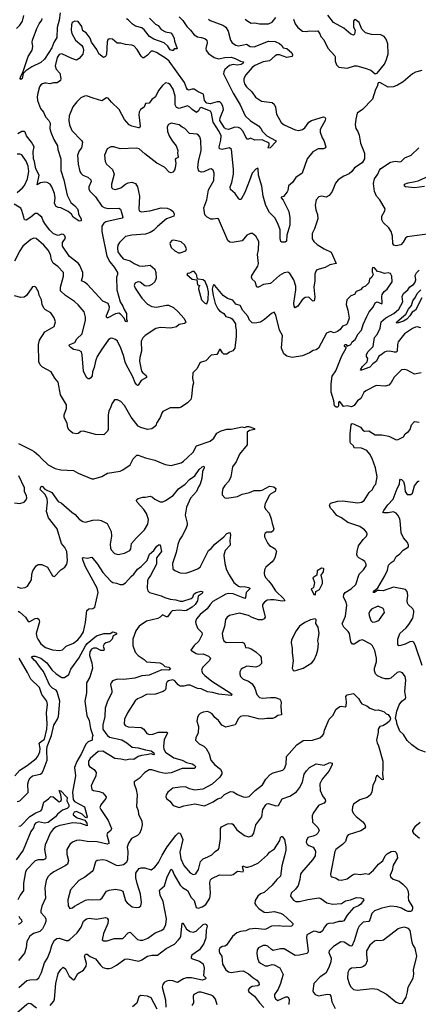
# Model space of a CAD drawing. Extents: x 2199565 to 2323334, y 894172 to 1018966.
# Tile 131 of 256: x 2288784 to 2293157, y 935887 to 946690. Entities that reach past the tile are written whole.
import ezdxf

# ---------------------------------------------------------------- set-up
doc = ezdxf.new("R2010")
doc.units = 0

msp = doc.modelspace()

# ---------------------------------------------------------------- linework, layer by layer
at = {"layer": '0CON10XD'}
for points in [[(2288750, 946595), (2288785, 946632), (2288815, 946675), (2288828, 946735)], [(2289226, 946764), (2289216, 946685), (2289193, 946605), (2289191, 946495), (2289158, 946442), (2289135, 946383), (2289105, 946331), (2289055, 946256), (2289015, 946222), (2288916, 946174), (2288850, 946130), (2288820, 946100), (2288809, 946045), (2288795, 946033), (2288790, 946045), (2288795, 946072), (2288819, 946111), (2288878, 946285), (2288921, 946355), (2288926, 946395), (2288919, 946445), (2288924, 946464), (2288971, 946595), (2288996, 946645), (2289027, 946685), (2289029, 946705)], [(2290535, 946721), (2290575, 946682), (2290618, 946615), (2290659, 946575), (2290696, 946526), (2290734, 946504), (2290776, 946494), (2290815, 946485), (2290838, 946465), (2290839, 946435), (2290827, 946375), (2290831, 946351), (2290855, 946321), (2290917, 946277), (2290965, 946262), (2291035, 946275), (2291105, 946278), (2291146, 946266), (2291205, 946237), (2291239, 946229), (2291235, 946213), (2291215, 946199), (2291175, 946193), (2291125, 946199), (2291085, 946186), (2291035, 946145), (2291022, 946118), (2291021, 946095), (2291125, 945885), (2291202, 945755), (2291258, 945635), (2291315, 945580), (2291405, 945526), (2291428, 945498), (2291446, 945465), (2291495, 945417), (2291590, 945365), (2291599, 945355), (2291531, 945285), (2291515, 945279), (2291509, 945289), (2291522, 945315), (2291519, 945335), (2291445, 945374), (2291365, 945369), (2291315, 945391), (2291295, 945380), (2291275, 945381), (2291237, 945465), (2291206, 945495), (2291186, 945506), (2291145, 945513), (2291075, 945487), (2291043, 945493), (2291029, 945505), (2290980, 945585), (2290982, 945615), (2291018, 945705), (2291013, 945743), (2290995, 945775), (2290978, 945788), (2290951, 945791), (2290875, 945767), (2290835, 945775), (2290811, 945805), (2290799, 945875), (2290740, 945900), (2290697, 945927), (2290675, 945929), (2290635, 945919), (2290625, 945923), (2290612, 945942), (2290593, 946003), (2290425, 946234), (2290395, 946261), (2290285, 946330), (2290246, 946344), (2290225, 946344), (2290185, 946300), (2290145, 946272), (2290135, 946271), (2290115, 946289), (2290074, 946365), (2290035, 946402), (2290015, 946410), (2289945, 946418), (2289895, 946433), (2289854, 946434), (2289802, 946475), (2289765, 946480), (2289751, 946469), (2289744, 946446), (2289735, 946308), (2289725, 946287), (2289704, 946274), (2289651, 946315), (2289630, 946365), (2289571, 946445), (2289557, 946486), (2289512, 946545), (2289477, 946567), (2289466, 946615), (2289425, 946669), (2289390, 946675), (2289359, 946661), (2289351, 946635), (2289348, 946575), (2289355, 946540), (2289396, 946466), (2289465, 946406), (2289475, 946390), (2289484, 946355), (2289477, 946313), (2289436, 946264), (2289405, 946248), (2289355, 946264), (2289245, 946317), (2289215, 946309), (2289194, 946275), (2289171, 946185), (2289185, 946146), (2289225, 946105), (2289234, 946044), (2289231, 946025), (2289195, 945998), (2289155, 945996), (2289115, 945985), (2289075, 945995), (2289055, 945993), (2289035, 945988), (2289017, 945975), (2289002, 945955), (2288982, 945885), (2288976, 945844), (2288980, 945805), (2289012, 945715), (2289045, 945674), (2289068, 945625), (2289103, 945583), (2289118, 945555), (2289116, 945495), (2289125, 945455), (2289157, 945377), (2289198, 945305), (2289203, 945265), (2289234, 945165), (2289235, 945035), (2289269, 944935), (2289306, 944766), (2289346, 944685), (2289389, 944649), (2289416, 944615), (2289424, 944595), (2289427, 944555), (2289459, 944505), (2289458, 944485), (2289435, 944479), (2289371, 944525), (2289353, 944555), (2289317, 944587), (2289235, 944626), (2289205, 944630), (2289185, 944642)], [(2290207, 946707), (2290272, 946642), (2290301, 946625), (2290335, 946584), (2290385, 946557), (2290442, 946545), (2290461, 946525), (2290480, 946485), (2290483, 946455), (2290510, 946375), (2290505, 946370), (2290478, 946372), (2290466, 946354), (2290455, 946352), (2290435, 946361), (2290410, 946400), (2290367, 946437), (2290255, 946476), (2290209, 946505), (2290153, 946575), (2290125, 946600), (2290055, 946618), (2290022, 946642), (2289975, 946688), (2289955, 946700)], [(2290854, 946695), (2290872, 946682), (2291012, 946632), (2291045, 946607), (2291069, 946565), (2291095, 946465), (2291115, 946437), (2291155, 946412), (2291185, 946405), (2291240, 946415)], [(2291256, 946696), (2291285, 946673), (2291325, 946654), (2291365, 946656), (2291415, 946644), (2291514, 946646), (2291555, 946664), (2291595, 946715)], [(2291786, 946695), (2291806, 946645), (2291834, 946604), (2291885, 946566), (2291925, 946560), (2291965, 946569), (2292025, 946563), (2292055, 946567), (2292076, 946536), (2292087, 946505), (2292120, 946470), (2292165, 946379), (2292241, 946295), (2292246, 946285), (2292244, 946235), (2292260, 946195), (2292285, 946168), (2292375, 946159), (2292457, 946183), (2292483, 946183), (2292575, 946159), (2292635, 946136), (2292685, 946098)], [(2292685, 946098), (2292705, 946102), (2292785, 946203), (2292809, 946255), (2292826, 946315), (2292822, 946425), (2292806, 946475), (2292781, 946505), (2292745, 946524), (2292645, 946529), (2292577, 946547), (2292536, 946586), (2292509, 946659), (2292465, 946692), (2292454, 946686), (2292447, 946673), (2292447, 946607), (2292463, 946575), (2292457, 946533), (2292445, 946522), (2292415, 946531), (2292339, 946599), (2292225, 946659), (2292165, 946740)], [(2291240, 946415), (2291271, 946421), (2291314, 946395), (2291355, 946394), (2291515, 946454), (2291585, 946450), (2291635, 946429), (2291658, 946408), (2291675, 946381), (2291715, 946374), (2291771, 946325), (2291778, 946305), (2291772, 946288), (2291715, 946276), (2291635, 946304), (2291605, 946304), (2291585, 946294), (2291525, 946238), (2291455, 946229), (2291365, 946188), (2291335, 946165), (2291263, 946085), (2291244, 946045), (2291241, 946015), (2291250, 945985), (2291271, 945955), (2291329, 945899), (2291370, 945840), (2291437, 945797), (2291555, 945782), (2291576, 945765), (2291589, 945729), (2291600, 945655), (2291654, 945564), (2291685, 945538), (2291807, 945483), (2291845, 945476), (2291885, 945485), (2291911, 945505), (2291955, 945566), (2291985, 945584), (2292115, 945623), (2292131, 945621), (2292138, 945608), (2292134, 945585), (2292082, 945485), (2292081, 945455), (2292101, 945395), (2292122, 945365), (2292142, 945295), (2292140, 945285), (2292115, 945274), (2292057, 945273), (2292000, 945240), (2291938, 945165), (2291883, 945005), (2291815, 944958), (2291777, 944905), (2291734, 944866), (2291728, 944842), (2291726, 944815), (2291718, 944802), (2291678, 944752), (2291652, 944745), (2291651, 944735), (2291675, 944710), (2291735, 944585), (2291747, 944515), (2291749, 944435), (2291713, 944325), (2291710, 944260), (2291695, 944248), (2291658, 944248), (2291648, 944258), (2291641, 944291), (2291641, 944385), (2291616, 944456), (2291584, 944515), (2291526, 944575), (2291483, 944653), (2291455, 944755), (2291441, 944865), (2291404, 944986), (2291400, 945055), (2291395, 945060), (2291375, 945050), (2291335, 945008), (2291304, 944926), (2291254, 944795), (2291215, 944723), (2291205, 944717), (2291195, 944717), (2291187, 944725), (2291147, 944785), (2291096, 944826), (2291091, 944855), (2291111, 944905), (2291129, 944995), (2291131, 945049), (2291109, 945265), (2291084, 945284), (2291005, 945267), (2290974, 945275), (2290971, 945295), (2290991, 945369), (2290995, 945415), (2290972, 945465), (2290908, 945565), (2290889, 945665), (2290877, 945685), (2290773, 945727), (2290759, 945721), (2290745, 945689), (2290725, 945673), (2290675, 945704), (2290649, 945729), (2290625, 945744), (2290535, 945715), (2290505, 945727), (2290488, 945755), (2290491, 945851), (2290468, 945928), (2290435, 945979), (2290415, 945992), (2290383, 945997), (2290350, 945970), (2290305, 945915), (2290275, 945844), (2290235, 945815), (2290204, 945776), (2290165, 945770), (2290148, 945732), (2290109, 945705), (2290094, 945675), (2290091, 945645), (2290106, 945524), (2290097, 945505), (2290086, 945504), (2290015, 945521), (2289985, 945536), (2289935, 945595), (2289875, 945705), (2289791, 945785), (2289755, 945831), (2289735, 945832), (2289685, 945801), (2289588, 945828), (2289515, 945854), (2289495, 945852), (2289455, 945833), (2289410, 945790), (2289368, 945735), (2289326, 945634), (2289323, 945585), (2289331, 945535), (2289356, 945475), (2289460, 945365), (2289472, 945345), (2289461, 945285), (2289437, 945253), (2289417, 945205), (2289426, 945106), (2289444, 945024), (2289454, 945005), (2289475, 944986), (2289531, 944961), (2289564, 944935), (2289566, 944915), (2289541, 944855), (2289541, 944831), (2289556, 944806), (2289615, 944746), (2289685, 944645), (2289710, 944630), (2289755, 944619), (2289873, 944623), (2289890, 944610), (2289901, 944575), (2289916, 944525), (2289908, 944512), (2289728, 944472), (2289705, 944458), (2289685, 944425), (2289683, 944365), (2289740, 944095), (2289773, 944035), (2289820, 943975), (2289857, 943915), (2289857, 943895), (2289844, 943865), (2289849, 943725), (2289885, 943595), (2289915, 943549), (2289929, 943509), (2289957, 943465), (2289956, 943406), (2289963, 943385), (2289955, 943374), (2289945, 943378), (2289931, 943415), (2289890, 943460), (2289872, 943469), (2289835, 943464), (2289749, 943421), (2289745, 943418), (2289736, 943425), (2289736, 943446), (2289767, 943515), (2289770, 943535), (2289755, 943578), (2289695, 943601), (2289528, 943785), (2289495, 943810), (2289463, 943825), (2289476, 943875), (2289478, 943915), (2289443, 943995), (2289427, 944017), (2289331, 944091), (2289252, 944205), (2289252, 944245), (2289286, 944294), (2289279, 944319), (2289265, 944332), (2289245, 944338), (2289205, 944321), (2289155, 944342), (2289115, 944381), (2289065, 944444), (2289041, 944485), (2289028, 944525), (2288974, 944564), (2288955, 944564), (2288907, 944523), (2288855, 944492), (2288835, 944495), (2288828, 944522), (2288808, 944598), (2288795, 944624), (2288724, 944665)], [(2293195, 946132), (2293125, 946113), (2293095, 946095), (2292990, 946010), (2292929, 945971), (2292885, 945952), (2292825, 945950), (2292735, 946002), (2292715, 945998), (2292704, 945956), (2292686, 945924), (2292655, 945817), (2292545, 945704), (2292487, 945665), (2292471, 945599), (2292464, 945535), (2292471, 945495), (2292493, 945465), (2292508, 945425), (2292524, 945335), (2292565, 945225), (2292566, 945165), (2292540, 945120), (2292458, 945065), (2292426, 945024), (2292400, 945000), (2292340, 944975), (2292279, 944935), (2292248, 944895), (2292212, 944805), (2292179, 944761), (2292145, 944742), (2292095, 944754), (2292065, 944746), (2292036, 944715), (2292026, 944655), (2292034, 944604), (2292052, 944552), (2292054, 944505), (2292019, 944395), (2291993, 944345), (2291993, 944285), (2292012, 944255), (2292046, 944225), (2292125, 944176), (2292201, 944141), (2292257, 944015), (2292185, 944001), (2292135, 943971), (2292045, 943946), (2292032, 943932), (2292021, 943899), (2292023, 943825), (2292011, 943755), (2292021, 943645), (2292015, 943607), (2292005, 943602), (2291995, 943606), (2291955, 943645), (2291915, 943642), (2291882, 943618), (2291835, 943546), (2291805, 943528), (2291795, 943548), (2291791, 943581), (2291813, 943725), (2291812, 943765), (2291790, 943835), (2291746, 943906), (2291725, 943919), (2291685, 943912), (2291635, 943884), (2291535, 943797), (2291457, 943785), (2291405, 943756), (2291385, 943754), (2291366, 943816), (2291334, 943844), (2291326, 943865), (2291331, 943885), (2291396, 943985), (2291404, 944015), (2291394, 944115), (2291404, 944165), (2291408, 944255), (2291376, 944316), (2291338, 944345), (2291315, 944344), (2291275, 944326), (2291226, 944264), (2291115, 944244), (2291088, 944248), (2291068, 944268), (2290965, 944504), (2290955, 944509), (2290905, 944500), (2290882, 944502), (2290839, 944525), (2290815, 944551), (2290803, 944625), (2290838, 944715), (2290855, 944825), (2290913, 944927), (2290919, 945005), (2290908, 945038), (2290884, 945054), (2290865, 945052), (2290805, 945020), (2290778, 945018), (2290750, 945030), (2290739, 945065), (2290746, 945134), (2290774, 945255), (2290770, 945365), (2290759, 945405), (2290744, 945424), (2290726, 945436), (2290645, 945443), (2290595, 945498), (2290565, 945512), (2290535, 945536), (2290445, 945554), (2290415, 945541), (2290400, 945515), (2290407, 945465), (2290425, 945416), (2290455, 945360), (2290502, 945305), (2290518, 945255), (2290516, 945225), (2290524, 945186), (2290516, 945174), (2290495, 945168), (2290489, 945155), (2290496, 945115), (2290491, 945065), (2290481, 945039), (2290465, 945019), (2290445, 945011), (2290425, 945016), (2290373, 945073), (2290288, 945118), (2290158, 945218), (2290095, 945272), (2290065, 945282), (2289885, 945273), (2289815, 945296), (2289785, 945296), (2289745, 945273), (2289713, 945205), (2289720, 945135), (2289736, 945105), (2289801, 945045), (2289820, 944995), (2289792, 944885), (2289790, 944850), (2289805, 944833), (2289835, 944826), (2289893, 944847), (2289945, 944884), (2289975, 944899), (2290015, 944908), (2290055, 944892), (2290076, 944856), (2290098, 944755), (2290090, 944615), (2290096, 944595), (2290115, 944581), (2290212, 944595), (2290335, 944626), (2290402, 944622), (2290439, 944609), (2290466, 944585), (2290480, 944555), (2290475, 944534), (2290395, 944505), (2290295, 944421), (2290253, 944377), (2290215, 944355), (2290165, 944338), (2290015, 944328), (2289945, 944311), (2289879, 944245), (2289862, 944215), (2289857, 944185), (2289862, 944145), (2289886, 944105), (2289918, 944068), (2289995, 944045), (2290039, 944015), (2290095, 943990), (2290135, 943985), (2290215, 943998), (2290268, 943955), (2290279, 943915), (2290280, 943855), (2290265, 943814), (2290235, 943785), (2290205, 943769), (2290175, 943766), (2290155, 943772), (2290105, 943811), (2290085, 943814), (2290055, 943804), (2290046, 943795), (2290041, 943775), (2290052, 943745), (2290122, 943635), (2290185, 943568), (2290235, 943542), (2290285, 943536), (2290395, 943560), (2290415, 943559), (2290471, 943531), (2290522, 943485), (2290585, 943415), (2290606, 943375), (2290604, 943366), (2290592, 943358), (2290535, 943347), (2290505, 943322), (2290443, 943307), (2290327, 943313), (2290278, 943302), (2290159, 943225), (2290135, 943199), (2290117, 943163), (2290120, 943055), (2290100, 942985), (2290099, 942945), (2290120, 942835), (2290134, 942814), (2290170, 942785), (2290176, 942775), (2290174, 942765), (2290115, 942730), (2290085, 942679), (2290075, 942677), (2290060, 942690), (2290045, 942715), (2290030, 942765), (2289943, 942923), (2289924, 943005), (2289895, 943087), (2289855, 943164), (2289835, 943182), (2289795, 943196), (2289775, 943191), (2289755, 943174), (2289683, 943077), (2289632, 942995), (2289614, 942945), (2289601, 942875), (2289582, 942825), (2289577, 942783), (2289565, 942760), (2289549, 942751), (2289535, 942750), (2289517, 942765), (2289484, 942834), (2289468, 943015), (2289460, 943045), (2289435, 943061), (2289375, 943071), (2289344, 943094), (2289323, 943115), (2289333, 943125), (2289390, 943150), (2289412, 943188), (2289468, 943245), (2289504, 943395), (2289505, 943425), (2289492, 943485), (2289425, 943562), (2289385, 943598), (2289285, 943665), (2289232, 943715), (2289233, 943755), (2289264, 943875), (2289265, 943916), (2289203, 943983), (2289150, 944020), (2289134, 944054), (2289120, 944115), (2289095, 944161), (2289049, 944215), (2288965, 944288), (2288935, 944293), (2288905, 944278), (2288818, 944205), (2288784, 944154), (2288725, 944041)], [(2289185, 944642), (2289164, 944675), (2289172, 944735), (2289167, 944785), (2289137, 944857), (2289118, 944885), (2289085, 944904), (2289055, 944908), (2289011, 944899), (2288975, 944878), (2288997, 944985), (2288960, 945055), (2288947, 945135), (2288934, 945165), (2288933, 945245), (2288941, 945295), (2288914, 945345), (2288858, 945415), (2288845, 945455), (2288835, 945464), (2288807, 945463), (2288763, 945437)], [(2293255, 944338), (2293035, 944309), (2293016, 944295), (2292991, 944249), (2292965, 944221), (2292915, 944209), (2292887, 944217), (2292876, 944236), (2292874, 944315), (2292861, 944365), (2292834, 944405), (2292772, 944465), (2292756, 944495), (2292756, 944535), (2292791, 944595), (2292794, 944615), (2292734, 944714), (2292698, 944755), (2292675, 944805), (2292666, 944894), (2292678, 944945), (2292712, 944995), (2292730, 945040), (2292745, 945058), (2292852, 945128), (2292905, 945139), (2292951, 945131), (2292970, 945135), (2293010, 945175), (2293077, 945203), (2293164, 945285)], [(2288756, 944795), (2288815, 944845), (2288835, 944872), (2288870, 944945), (2288885, 945025), (2288878, 945085), (2288855, 945138), (2288806, 945206), (2288786, 945216), (2288755, 945214)], [(2293225, 944862), (2293115, 944845), (2293018, 944855), (2293004, 944865), (2293005, 944887), (2293045, 944901), (2293124, 944916), (2293157, 944923), (2293275, 944978)], [(2290545, 944132), (2290607, 944155), (2290612, 944175), (2290596, 944215), (2290555, 944254), (2290475, 944272), (2290454, 944266), (2290434, 944246), (2290430, 944235), (2290445, 944192), (2290485, 944153), (2290525, 944132), (2290545, 944132)], [(2290835, 943574), (2290852, 943615), (2290854, 943705), (2290844, 943755), (2290818, 943818), (2290795, 943838), (2290742, 943842), (2290730, 943855), (2290727, 943885), (2290717, 943905), (2290697, 943927), (2290681, 943929), (2290645, 943910), (2290625, 943907), (2290618, 943895), (2290675, 943842), (2290728, 943838), (2290733, 943783), (2290760, 943775), (2290748, 943762), (2290744, 943736), (2290779, 943615), (2290815, 943579), (2290835, 943574)], [(2293190, 942815), (2293115, 942801), (2293036, 942846), (2293005, 942853), (2292973, 942847), (2292893, 942767), (2292860, 942710), (2292835, 942680), (2292795, 942668), (2292694, 942676), (2292580, 942620), (2292561, 942599), (2292525, 942534), (2292491, 942509), (2292455, 942457), (2292425, 942441), (2292375, 942454), (2292338, 942448), (2292295, 942500), (2292280, 942495), (2292282, 942455), (2292275, 942440), (2292255, 942438), (2292238, 942455), (2292229, 942509), (2292202, 942605), (2292201, 942695), (2292212, 942778), (2292252, 942838), (2292318, 943002), (2292370, 943095), (2292355, 943100), (2292343, 943117), (2292353, 943127), (2292365, 943128), (2292375, 943110), (2292415, 943128), (2292433, 943155), (2292465, 943182), (2292496, 943245), (2292535, 943285), (2292553, 943347), (2292591, 943435), (2292617, 943485), (2292662, 943535), (2292684, 943585), (2292705, 943593), (2292757, 943573), (2292762, 943585), (2292756, 943655), (2292761, 943675), (2292782, 943708), (2292814, 943735), (2292869, 943815), (2292866, 943875), (2292852, 943905), (2292825, 943912), (2292785, 943906), (2292745, 943922), (2292708, 943928), (2292675, 943968), (2292655, 943972), (2292650, 943955), (2292652, 943925), (2292662, 943895), (2292647, 943865), (2292623, 943845), (2292615, 943802), (2292577, 943765), (2292545, 943752), (2292524, 943726), (2292475, 943707), (2292456, 943674), (2292415, 943660), (2292374, 943615), (2292364, 943565), (2292384, 943505), (2292397, 943415), (2292378, 943355), (2292365, 943342), (2292325, 943327), (2292300, 943290), (2292272, 943268), (2292235, 943256), (2292192, 943268), (2292150, 943250), (2292063, 943087), (2292035, 943069), (2292005, 943061), (2291964, 943036), (2291887, 943003), (2291774, 942984), (2291715, 942999), (2291682, 943025), (2291656, 943085), (2291666, 943225), (2291633, 943285), (2291595, 943450), (2291575, 943482)], [(2293185, 943310), (2293145, 943319), (2293125, 943316), (2293095, 943304), (2293005, 943245), (2292937, 943155), (2292929, 943125), (2292926, 943055), (2292915, 943044), (2292892, 943042), (2292845, 943052), (2292805, 943051), (2292785, 943044), (2292760, 943020), (2292725, 943000), (2292697, 942945), (2292658, 942915), (2292625, 942879), (2292534, 942844), (2292524, 942844), (2292526, 942855), (2292545, 942886), (2292595, 942935), (2292604, 942974), (2292590, 942995), (2292587, 943015), (2292605, 943045), (2292662, 943105), (2292678, 943205), (2292705, 943237), (2292737, 943305), (2292750, 943375), (2292800, 943420), (2292887, 943465), (2292944, 943515), (2292989, 943595), (2292981, 943655), (2292994, 943686), (2293041, 943725), (2293065, 943759), (2293105, 943785), (2293118, 943802), (2293130, 943835), (2293122, 943885), (2293136, 943914), (2293165, 943942)], [(2291575, 943482), (2291545, 943467), (2291470, 943400), (2291425, 943372), (2291365, 943361), (2291335, 943366), (2291305, 943393), (2291285, 943437), (2291231, 943501), (2291202, 943555), (2291155, 943570), (2291123, 943613), (2291065, 943630), (2291015, 943666), (2290925, 943773), (2290915, 943782), (2290905, 943778), (2290896, 943735), (2290906, 943665), (2290927, 943575), (2290958, 943518), (2290975, 943497), (2291025, 943467), (2291045, 943433), (2291095, 943420), (2291115, 943408), (2291153, 943355), (2291150, 943325), (2291159, 943289), (2291160, 943215), (2291144, 943085), (2291122, 943058), (2291086, 943044), (2291055, 943021), (2291025, 943019), (2291007, 943037), (2290985, 943070), (2290975, 943070), (2290962, 943038), (2290945, 943017), (2290885, 943009), (2290824, 942946), (2290775, 942932), (2290755, 942917), (2290732, 942865), (2290682, 942815), (2290680, 942755), (2290691, 942705), (2290680, 942665), (2290669, 942551), (2290660, 942525), (2290626, 942485), (2290555, 942439), (2290535, 942432), (2290435, 942430), (2290355, 942391), (2290342, 942375), (2290326, 942325), (2290286, 942265), (2290276, 942234), (2290235, 942201), (2290185, 942194), (2290112, 942215), (2290082, 942232), (2290008, 942328), (2289935, 942457), (2289895, 942501), (2289855, 942520), (2289825, 942520), (2289794, 942476), (2289783, 942443), (2289762, 942395), (2289754, 942355), (2289756, 942195), (2289746, 942175), (2289705, 942136), (2289615, 942139), (2289485, 942177), (2289455, 942171), (2289425, 942150), (2289405, 942145), (2289365, 942154), (2289326, 942186), (2289313, 942213), (2289306, 942265), (2289272, 942325), (2289272, 942355), (2289296, 942425), (2289298, 942465), (2289232, 942575), (2289205, 942715), (2289169, 942759), (2289128, 942828), (2289035, 942879), (2289009, 942905), (2288995, 942935), (2288989, 943125), (2289002, 943175), (2289061, 943265), (2289162, 943325), (2289176, 943375), (2289161, 943421), (2289124, 943474), (2289067, 943507), (2289050, 943525), (2289031, 943565), (2289024, 943615), (2288998, 943668), (2288990, 943705), (2288962, 943755), (2288945, 943763), (2288925, 943760), (2288915, 943750), (2288857, 943663), (2288834, 943646), (2288795, 943643), (2288725, 943662)], [(2293195, 943640), (2293125, 943504), (2293090, 943480), (2293065, 943441), (2293030, 943405), (2292995, 943381), (2292962, 943372), (2292925, 943361), (2292919, 943365), (2292923, 943375), (2293020, 943460), (2293049, 943515), (2293081, 943555), (2293098, 943605), (2293126, 943645), (2293144, 943686), (2293185, 943727)], [(2293235, 938654), (2293155, 938684), (2293087, 938735), (2293033, 938783), (2292996, 938846), (2292953, 938885), (2292926, 938956), (2292919, 938999), (2292908, 939025), (2292923, 939105), (2292946, 939174), (2292977, 939213), (2293015, 939242), (2293020, 939255), (2293008, 939318), (2293019, 939445), (2293012, 939485), (2292983, 939525), (2292955, 939536), (2292925, 939529), (2292855, 939466), (2292835, 939460), (2292795, 939458), (2292755, 939468), (2292710, 939490), (2292687, 939515), (2292677, 939545), (2292676, 939575), (2292698, 939645), (2292700, 939685), (2292679, 939769), (2292655, 939821), (2292635, 939839), (2292545, 939886), (2292515, 939878), (2292455, 939839), (2292435, 939837), (2292418, 939865), (2292402, 939955), (2292389, 939979), (2292340, 940025), (2292323, 940063), (2292358, 940145), (2292371, 940265), (2292365, 940299), (2292338, 940355), (2292339, 940385), (2292355, 940405), (2292419, 940445), (2292471, 940495), (2292509, 940605), (2292556, 940655), (2292585, 940700), (2292586, 940716), (2292569, 940745), (2292545, 940765), (2292504, 940785), (2292490, 940800), (2292484, 940824), (2292487, 940855), (2292502, 940918), (2292552, 940988), (2292588, 941022), (2292596, 941045), (2292591, 941065), (2292565, 941095), (2292515, 941129), (2292385, 941173), (2292315, 941224), (2292262, 941252), (2292223, 941303), (2292195, 941330), (2292181, 941365), (2292195, 941386), (2292275, 941408), (2292325, 941411), (2292495, 941391), (2292535, 941398), (2292564, 941415), (2292618, 941502), (2292656, 941534), (2292673, 941577), (2292691, 941595), (2292707, 941673), (2292688, 941775), (2292650, 941875), (2292625, 941922), (2292592, 941962), (2292535, 941990), (2292455, 941992), (2292446, 942016), (2292413, 942045), (2292408, 942058), (2292408, 942145), (2292420, 942245), (2292428, 942255), (2292435, 942259), (2292455, 942253), (2292521, 942221), (2292550, 942185), (2292565, 942177), (2292615, 942179), (2292685, 942137), (2292755, 942136), (2292835, 942121), (2292915, 942081), (2292937, 942083), (2292993, 942115), (2293014, 942145), (2293048, 942172), (2293066, 942195), (2293081, 942245), (2293115, 942283), (2293165, 942273)], [(2288771, 942041), (2288915, 941968), (2288944, 941954), (2288995, 941909), (2289022, 941875), (2289096, 941805), (2289173, 941765), (2289235, 941750), (2289375, 941743), (2289425, 941715), (2289576, 941654), (2289596, 941654), (2289685, 941680), (2289746, 941714), (2289885, 941738), (2289915, 941750), (2289997, 941805), (2290029, 941871), (2290067, 941913), (2290085, 941913), (2290165, 941882), (2290266, 941856), (2290380, 941810), (2290445, 941800), (2290555, 941828), (2290582, 941845), (2290625, 941886), (2290686, 941945), (2290724, 942015), (2290872, 942065), (2290915, 942099), (2290948, 942155), (2290995, 942181), (2291055, 942198), (2291105, 942199), (2291224, 942224), (2291255, 942217), (2291274, 942226), (2291297, 942227), (2291358, 942205), (2291358, 942195), (2291305, 942182), (2291281, 942165), (2291278, 942025), (2291194, 941925), (2291160, 941840), (2291120, 941785), (2291101, 941675), (2291092, 941655), (2291076, 941625), (2291035, 941579), (2291014, 941545), (2291004, 941505), (2291006, 941476), (2291034, 941444), (2291055, 941442), (2291175, 941460), (2291226, 941484), (2291305, 941504), (2291355, 941526), (2291424, 941524), (2291445, 941529), (2291525, 941572), (2291572, 941565), (2291593, 941545), (2291586, 941514), (2291540, 941490), (2291525, 941475), (2291478, 941382), (2291468, 941345), (2291479, 941319), (2291519, 941275), (2291543, 941215), (2291552, 941162), (2291572, 941105), (2291565, 941083), (2291545, 941069), (2291495, 941068), (2291475, 941057), (2291469, 941041), (2291471, 941015), (2291505, 940945), (2291525, 940922), (2291585, 940884), (2291601, 940855), (2291583, 940785), (2291570, 940760), (2291555, 940742), (2291483, 940685), (2291470, 940655), (2291466, 940615), (2291471, 940591), (2291484, 940565), (2291514, 940534), (2291548, 940495), (2291589, 940425), (2291680, 940335), (2291691, 940315), (2291665, 940309), (2291575, 940325), (2291535, 940326), (2291500, 940320), (2291470, 940300), (2291448, 940275), (2291446, 940255), (2291476, 940135), (2291464, 940115), (2291445, 940106), (2291404, 940106), (2291335, 940131), (2291295, 940153), (2291195, 940178), (2291085, 940153), (2291059, 940135), (2291041, 940109), (2291029, 940031), (2291005, 939955), (2291012, 939905), (2291024, 939874), (2291048, 939858), (2291225, 939862), (2291248, 939848), (2291259, 939821), (2291261, 939801), (2291295, 939799), (2291325, 939786), (2291375, 939753), (2291422, 939712), (2291433, 939693), (2291438, 939625), (2291410, 939600), (2291375, 939587), (2291275, 939596), (2291230, 939575), (2291215, 939563), (2291200, 939535), (2291198, 939508), (2291206, 939485), (2291237, 939455), (2291295, 939431), (2291334, 939404), (2291363, 939355), (2291385, 939286), (2291415, 939255), (2291446, 939246), (2291535, 939255), (2291585, 939254), (2291636, 939235), (2291654, 939205), (2291647, 939155), (2291657, 939065), (2291615, 939056), (2291587, 939035), (2291556, 939024), (2291495, 939024), (2291444, 939016), (2291405, 939018), (2291295, 939048), (2291235, 939051), (2291205, 939044)], [(2288755, 940467), (2288796, 940454), (2288845, 940459), (2288869, 940475), (2288894, 940515), (2288912, 940545), (2288917, 940605), (2288929, 940645), (2288965, 940699), (2288985, 940712), (2289025, 940714), (2289088, 940685), (2289145, 940590), (2289165, 940582), (2289236, 940654), (2289280, 940685), (2289301, 940715), (2289308, 940755), (2289299, 940855), (2289278, 940898), (2289243, 940945), (2289193, 941103), (2289098, 941225), (2289078, 941295), (2289090, 941395), (2289085, 941435), (2289062, 941482), (2289007, 941535), (2289015, 941566), (2289025, 941573), (2289035, 941569), (2289061, 941541), (2289135, 941504), (2289204, 941405), (2289240, 941390), (2289355, 941286), (2289392, 941262), (2289435, 941211), (2289475, 941186), (2289505, 941179), (2289585, 941201), (2289645, 941204), (2289677, 941197), (2289744, 941164), (2289788, 941075), (2289790, 941025), (2289775, 940935), (2289781, 940891), (2289788, 940875), (2289825, 940834), (2289865, 940824), (2289935, 940838), (2289993, 940867), (2290004, 940885), (2290012, 940945), (2290064, 941006), (2290153, 941095), (2290191, 941155), (2290195, 941205), (2290175, 941272), (2290147, 941315), (2290072, 941395), (2290066, 941416), (2290069, 941425), (2290084, 941436), (2290135, 941453), (2290165, 941451), (2290215, 941461), (2290241, 941451), (2290268, 941428), (2290325, 941400), (2290355, 941400), (2290385, 941414), (2290469, 941471), (2290527, 941543), (2290599, 941595), (2290648, 941645), (2290705, 941684), (2290752, 941755), (2290785, 941784), (2290805, 941791), (2290808, 941775), (2290790, 941735), (2290782, 941658), (2290763, 941595), (2290744, 941566), (2290723, 941515), (2290658, 941442), (2290615, 941343), (2290598, 941255), (2290620, 941165), (2290620, 941145), (2290602, 941098), (2290565, 941028), (2290538, 940985), (2290517, 940933), (2290499, 940845), (2290461, 940725), (2290464, 940665), (2290485, 940646), (2290545, 940620), (2290605, 940617), (2290672, 940638), (2290735, 940666), (2290762, 940685), (2290855, 940868), (2290885, 940889), (2290926, 940935), (2291025, 941017), (2291055, 941052), (2291085, 941063), (2291094, 941054), (2291098, 941035), (2291089, 940975), (2291094, 940925), (2291039, 940865), (2291025, 940815), (2291033, 940725), (2291051, 940655), (2291080, 940600), (2291133, 940515), (2291186, 940475), (2291205, 940466), (2291245, 940471), (2291295, 940461), (2291310, 940455), (2291310, 940445), (2291269, 940405), (2291262, 940349), (2291255, 940341), (2291125, 940392), (2291074, 940396), (2291045, 940387), (2290904, 940306), (2290873, 940275), (2290840, 940225), (2290763, 940165), (2290722, 940118), (2290713, 940085), (2290716, 940065), (2290735, 940015), (2290782, 939965), (2290785, 939945), (2290748, 939872), (2290699, 939825), (2290662, 939772), (2290718, 939735), (2290745, 939729), (2290795, 939731), (2290855, 939707), (2290876, 939685), (2290865, 939661), (2290788, 939582), (2290780, 939555), (2290791, 939521), (2290814, 939495), (2290891, 939431), (2291094, 939305), (2291113, 939285), (2291105, 939277), (2290969, 939289), (2290899, 939309), (2290845, 939316), (2290775, 939350), (2290735, 939353), (2290655, 939388), (2290625, 939388), (2290585, 939377), (2290545, 939378), (2290521, 939391), (2290485, 939438), (2290465, 939447), (2290415, 939436), (2290401, 939425), (2290392, 939405), (2290388, 939352), (2290379, 939335), (2290359, 939321), (2290275, 939291), (2290175, 939285), (2290112, 939255)], [(2288725, 941389), (2288785, 941381), (2288832, 941395), (2288855, 941422), (2288861, 941445), (2288860, 941465), (2288838, 941515), (2288838, 941555), (2288773, 941685)], [(2293199, 939605), (2293128, 939819), (2293109, 939859), (2293088, 939868), (2293065, 939864), (2293013, 939837), (2292965, 939823), (2292942, 939822), (2292934, 939834), (2292931, 939895), (2292954, 939956), (2293022, 940018), (2293054, 940056), (2293096, 940124), (2293109, 940185), (2293108, 940205), (2293098, 940225), (2293045, 940274), (2293038, 940288), (2293035, 940315), (2293041, 940375), (2293034, 940415), (2293015, 940437), (2292885, 940464), (2292773, 940423), (2292727, 940427), (2292711, 940429), (2292678, 940405), (2292662, 940405), (2292674, 940425), (2292712, 940458), (2292790, 940590), (2292818, 940652), (2292831, 940705), (2292860, 940735), (2292893, 940757), (2292915, 940799), (2292955, 940829), (2292990, 940870), (2293050, 940905), (2293050, 940925), (2293039, 940955), (2292994, 941005), (2292969, 941059), (2292957, 941197), (2292951, 941221), (2292934, 941255), (2292915, 941276), (2292885, 941291), (2292825, 941280), (2292780, 941280), (2292769, 941285), (2292777, 941305), (2292823, 941367), (2292882, 941428), (2292925, 941545), (2292951, 941595), (2292953, 941637), (2292961, 941649), (2292974, 941646), (2292993, 941625), (2293004, 941584), (2293013, 941513), (2293035, 941482), (2293075, 941482), (2293095, 941497), (2293114, 941576), (2293155, 941629), (2293166, 941626)], [(2288765, 940201), (2288785, 940189), (2288849, 940135), (2288875, 940086), (2288895, 940087), (2288955, 940121), (2288975, 940124), (2288995, 940112), (2288999, 940085), (2288964, 939955), (2288971, 939915), (2288982, 939892), (2289015, 939842), (2289065, 939803), (2289145, 939778), (2289222, 939768), (2289255, 939778), (2289294, 939815), (2289375, 939851), (2289420, 939885), (2289453, 939925), (2289482, 939975), (2289507, 940075), (2289521, 940209), (2289542, 940228), (2289585, 940229), (2289607, 940243), (2289645, 940405), (2289635, 940455), (2289502, 940695), (2289475, 940765), (2289474, 940785), (2289485, 940791), (2289525, 940784), (2289575, 940794), (2289637, 940717), (2289695, 940625), (2289785, 940529), (2289805, 940516), (2289845, 940509), (2289885, 940493), (2289915, 940493), (2289945, 940513), (2290005, 940581), (2290035, 940605), (2290075, 940662), (2290118, 940692), (2290181, 940755), (2290209, 940825), (2290257, 940865), (2290285, 940911), (2290305, 940928), (2290325, 940930), (2290340, 940855), (2290283, 940785), (2290283, 940715), (2290219, 940591), (2290193, 940555), (2290186, 940535), (2290182, 940455), (2290188, 940425), (2290207, 940405), (2290335, 940370), (2290375, 940349), (2290435, 940332), (2290495, 940324), (2290545, 940309), (2290575, 940309), (2290665, 940338), (2290682, 940355), (2290695, 940387), (2290720, 940405), (2290775, 940420), (2290790, 940415), (2290790, 940405), (2290784, 940395), (2290743, 940367), (2290735, 940315), (2290707, 940275), (2290675, 940245), (2290615, 940209), (2290595, 940204), (2290535, 940213), (2290457, 940203), (2290440, 940190), (2290405, 940138), (2290395, 940138), (2290350, 940160), (2290324, 940135), (2290298, 940122), (2290175, 940092), (2290095, 940036), (2290057, 939985), (2290026, 939895), (2290024, 939825), (2290052, 939752), (2290083, 939713), (2290150, 939670), (2290175, 939644), (2290320, 939635), (2290351, 939621), (2290375, 939593), (2290421, 939585), (2290439, 939565), (2290420, 939555), (2290343, 939557), (2290205, 939499), (2290125, 939492), (2290045, 939466), (2289925, 939450), (2289856, 939454), (2289803, 939435), (2289787, 939415), (2289781, 939395), (2289796, 939325), (2289794, 939305), (2289748, 939212), (2289722, 939135), (2289719, 939045), (2289695, 938955), (2289696, 938905), (2289730, 938860), (2289748, 938835), (2289769, 938819), (2289905, 938788), (2289958, 938758), (2290019, 938709), (2290085, 938702), (2290165, 938679), (2290225, 938670), (2290255, 938645), (2290260, 938630), (2290255, 938626), (2290225, 938637), (2290175, 938624), (2290121, 938619), (2290084, 938606), (2290035, 938572), (2289995, 938576), (2289945, 938565), (2289895, 938578), (2289829, 938585), (2289695, 938666), (2289645, 938662), (2289555, 938586), (2289539, 938555), (2289540, 938515), (2289549, 938495), (2289602, 938462), (2289621, 938431), (2289620, 938395), (2289582, 938319), (2289569, 938285), (2289575, 938245), (2289593, 938235), (2289654, 938224), (2289695, 938207), (2289733, 938165), (2289729, 938145), (2289672, 938075), (2289664, 938045), (2289672, 938025), (2289753, 937905), (2289789, 937815), (2289785, 937794), (2289746, 937764), (2289738, 937745), (2289761, 937665), (2289760, 937650), (2289745, 937643), (2289635, 937671), (2289525, 937672), (2289443, 937687), (2289408, 937685), (2289363, 937667), (2289335, 937641), (2289302, 937585), (2289301, 937535), (2289318, 937465), (2289309, 937425), (2289282, 937405), (2289158, 937342), (2289119, 937311), (2289092, 937285), (2289073, 937245), (2289058, 937165), (2289068, 937052), (2289028, 936965), (2289016, 936916), (2289016, 936895), (2289055, 936852), (2289070, 936825), (2289070, 936795), (2289060, 936765), (2289034, 936716), (2289006, 936685), (2288935, 936664), (2288894, 936635), (2288862, 936575), (2288853, 936507), (2288835, 936447), (2288771, 936369)], [(2292025, 940380), (2292030, 940385), (2292032, 940418), (2292073, 940437), (2292104, 940505), (2292106, 940535), (2292092, 940595), (2292116, 940634), (2292120, 940665), (2292115, 940670), (2292095, 940672), (2292048, 940645), (2292042, 940595), (2292000, 940565), (2292017, 940515), (2292008, 940462), (2291998, 940452), (2291980, 940445), (2292012, 940385), (2292025, 940380)], [(2292655, 940081), (2292685, 940084), (2292712, 940095), (2292730, 940110), (2292786, 940185), (2292780, 940215), (2292770, 940230), (2292725, 940252), (2292705, 940252), (2292645, 940224), (2292627, 940205), (2292615, 940178), (2292617, 940155), (2292637, 940097), (2292655, 940081)], [(2291795, 939548), (2291825, 939554), (2291895, 939574), (2291987, 939634), (2292015, 939667), (2292039, 939725), (2292053, 939775), (2292063, 939845), (2292056, 939875), (2292068, 939955), (2292057, 940025), (2292032, 940065), (2292037, 940105), (2292026, 940116), (2291975, 940106), (2291913, 940075), (2291854, 940036), (2291816, 939985), (2291766, 939885), (2291762, 939855), (2291774, 939795), (2291772, 939748), (2291784, 939655), (2291774, 939574), (2291784, 939554), (2291795, 939548)], [(2288755, 938112), (2288785, 938119), (2288877, 938213), (2288871, 938305), (2288882, 938345), (2288897, 938373), (2288925, 938394), (2289009, 938411), (2289025, 938423), (2289042, 938448), (2289085, 938565), (2289081, 938675), (2289086, 938715), (2289134, 938835), (2289159, 938951), (2289199, 939015), (2289209, 939045), (2289224, 939215), (2289195, 939315), (2289184, 939334), (2289145, 939355), (2289115, 939385), (2289045, 939540), (2289010, 939580), (2288966, 939645), (2288942, 939662), (2288912, 939698), (2288933, 939707), (2288955, 939707), (2289016, 939685), (2289082, 939635), (2289136, 939556), (2289183, 939513), (2289245, 939474), (2289275, 939474), (2289324, 939506), (2289346, 939565), (2289432, 939685), (2289505, 939821), (2289525, 939845), (2289625, 939929), (2289705, 939954), (2289776, 939954), (2289805, 939973), (2289821, 939971), (2289845, 939960), (2289845, 939948), (2289809, 939931), (2289797, 939893), (2289770, 939865), (2289727, 939853), (2289712, 939838), (2289700, 939815), (2289709, 939785), (2289705, 939770), (2289675, 939769), (2289625, 939794), (2289595, 939796), (2289572, 939785), (2289553, 939755), (2289549, 939715), (2289576, 939635), (2289581, 939575), (2289552, 939475), (2289516, 939415), (2289516, 939305), (2289499, 939215), (2289521, 939055), (2289545, 939001), (2289562, 938915), (2289587, 938835), (2289579, 938815), (2289578, 938785), (2289535, 938766), (2289509, 938741), (2289462, 938638), (2289411, 938551), (2289386, 938485), (2289397, 938395), (2289363, 938215), (2289371, 938135), (2289384, 938114), (2289494, 938054), (2289525, 937945), (2289515, 937935), (2289505, 937937), (2289468, 937975), (2289405, 938003), (2289383, 937995), (2289369, 937975), (2289372, 937965), (2289415, 937935), (2289497, 937907), (2289520, 937875), (2289525, 937845), (2289455, 937870), (2289365, 937877), (2289225, 937849), (2289185, 937833), (2289152, 937808), (2289118, 937765), (2289094, 937704), (2289062, 937638), (2289055, 937585), (2289070, 937505), (2289067, 937485), (2289046, 937474), (2288985, 937472), (2288955, 937461), (2288862, 937368), (2288849, 937341), (2288825, 937215), (2288825, 937135), (2288788, 937085), (2288764, 937035)], [(2288732, 938395), (2288785, 938458), (2288865, 938508), (2288966, 938584), (2288988, 938615), (2289005, 938659), (2289008, 938695), (2288998, 938752), (2289018, 938772), (2289056, 938795), (2289081, 938905), (2289086, 938965), (2289079, 939085), (2289090, 939175), (2289082, 939212), (2289028, 939288), (2289001, 939365), (2288904, 939454), (2288868, 939528), (2288776, 939685)], [(2290112, 939255), (2290075, 939238), (2290052, 939218), (2289966, 939085), (2289934, 939015), (2289931, 938965), (2289940, 938945), (2289973, 938933), (2290115, 938926), (2290144, 938905), (2290180, 938860), (2290207, 938847), (2290245, 938850), (2290305, 938874), (2290397, 938875), (2290404, 938865), (2290403, 938855), (2290369, 938791), (2290362, 938715), (2290365, 938685), (2290383, 938655), (2290475, 938592), (2290566, 938566), (2290615, 938541), (2290675, 938525), (2290695, 938514), (2290711, 938495), (2290709, 938481), (2290696, 938474), (2290567, 938473), (2290445, 938428), (2290381, 938421), (2290315, 938433), (2290235, 938461), (2290205, 938461), (2290155, 938430), (2290095, 938366), (2290041, 938329), (2290041, 938305), (2290061, 938245), (2290072, 938185), (2290066, 938056), (2290082, 938015), (2290086, 937975), (2290124, 937895), (2290126, 937855), (2290116, 937804), (2290098, 937762), (2290075, 937739), (2290012, 937705), (2289976, 937654), (2289963, 937613), (2289971, 937565), (2289968, 937475), (2289955, 937445), (2289921, 937419), (2289864, 937406), (2289845, 937410), (2289735, 937465), (2289695, 937472), (2289634, 937466), (2289615, 937452), (2289591, 937359), (2289580, 937345), (2289497, 937283), (2289434, 937246), (2289341, 937145), (2289311, 937035), (2289316, 936966), (2289335, 936938), (2289362, 936945), (2289386, 936964), (2289505, 937029), (2289535, 937036), (2289585, 937032), (2289665, 937039), (2289689, 937055), (2289735, 937127), (2289765, 937140), (2289835, 937149), (2289895, 937140), (2289915, 937128), (2289944, 937024), (2289962, 937002), (2290018, 936958), (2290065, 936948), (2290095, 936952), (2290112, 936968), (2290121, 937005), (2290110, 937095), (2290095, 937143), (2290071, 937211), (2290058, 937275), (2290059, 937325), (2290068, 937345), (2290095, 937376), (2290115, 937384), (2290155, 937386), (2290225, 937364), (2290267, 937393), (2290307, 937445), (2290346, 937525), (2290401, 937615), (2290495, 937740), (2290525, 937769), (2290546, 937765), (2290573, 937697), (2290539, 937555), (2290552, 937482), (2290585, 937410), (2290655, 937330), (2290688, 937312), (2290715, 937318), (2290744, 937366), (2290766, 937455), (2290795, 937482), (2290846, 937506), (2290893, 937527), (2290927, 937563), (2290965, 937591), (2290973, 937607), (2290985, 937705), (2290985, 937815), (2290996, 937834), (2291065, 937867), (2291110, 937870), (2291125, 937859), (2291165, 937801), (2291250, 937740), (2291295, 937726), (2291333, 937737), (2291354, 937766), (2291375, 937856), (2291441, 937945), (2291453, 938025), (2291484, 938076), (2291495, 938086), (2291515, 938089), (2291595, 938064), (2291622, 938068), (2291665, 938141), (2291748, 938172), (2291821, 938219), (2291855, 938262), (2291887, 938325), (2291905, 938411), (2291930, 938450), (2291963, 938487), (2292035, 938524), (2292125, 938510), (2292185, 938539), (2292212, 938532), (2292211, 938515), (2292174, 938446), (2292101, 938359), (2292078, 938305), (2292080, 938235), (2292106, 938175), (2292134, 938135), (2292139, 938115), (2292124, 938095), (2292075, 938077), (2292063, 938067), (2292002, 937985), (2291992, 937955), (2291995, 937887), (2292056, 937826), (2292069, 937795), (2292053, 937765), (2292035, 937747), (2292005, 937732), (2291945, 937716), (2291931, 937685), (2291928, 937665), (2291936, 937646), (2291955, 937630), (2292005, 937612), (2292029, 937569), (2292024, 937515), (2291995, 937474), (2291874, 937335), (2291864, 937315), (2291857, 937255), (2291840, 937190), (2291810, 937150), (2291761, 937105), (2291756, 937075), (2291789, 937029), (2291815, 937014), (2291855, 937016), (2291945, 937038), (2292065, 937055), (2292088, 937048), (2292155, 937002), (2292215, 936987), (2292315, 936993), (2292357, 937023), (2292413, 937035), (2292479, 937061), (2292527, 937057), (2292553, 937045), (2292560, 937035), (2292526, 936985), (2292501, 936969), (2292445, 936945), (2292378, 936865), (2292341, 936805), (2292323, 936797), (2292285, 936796), (2292225, 936778), (2292175, 936775), (2292155, 936766), (2292126, 936735), (2292107, 936695), (2292085, 936677), (2292065, 936674), (2292035, 936687), (2292011, 936689), (2291935, 936648), (2291929, 936615), (2291948, 936475), (2291944, 936456), (2291934, 936446), (2291855, 936426), (2291805, 936423), (2291685, 936497), (2291646, 936496), (2291565, 936478), (2291545, 936487), (2291505, 936524), (2291485, 936533), (2291455, 936531), (2291405, 936508), (2291388, 936485), (2291386, 936445), (2291393, 936395), (2291407, 936355), (2291425, 936337), (2291475, 936311), (2291505, 936310), (2291555, 936323), (2291575, 936322), (2291639, 936289), (2291675, 936215), (2291657, 936157), (2291646, 936114), (2291618, 936052), (2291579, 935995), (2291578, 935968), (2291592, 935942), (2291615, 935930), (2291705, 935968), (2291725, 935968), (2291739, 935945), (2291738, 935885)], [(2291205, 939044), (2291184, 939025), (2291147, 938955), (2291045, 938927), (2291000, 938950), (2290965, 939001), (2290926, 939035), (2290896, 939076), (2290864, 939094), (2290845, 939099), (2290796, 939094), (2290765, 939078), (2290745, 939058), (2290733, 939035), (2290727, 938995), (2290744, 938935), (2290742, 938865), (2290715, 938810), (2290712, 938785), (2290753, 938745), (2290805, 938718), (2290828, 938695), (2290864, 938635), (2290881, 938565), (2290925, 938513), (2290988, 938468), (2291001, 938435), (2291000, 938415), (2290981, 938379), (2290897, 938303), (2290792, 938248), (2290705, 938236), (2290645, 938250), (2290603, 938273), (2290545, 938271), (2290465, 938260), (2290410, 938215), (2290389, 938185), (2290387, 938165), (2290394, 938144), (2290431, 938115), (2290469, 938069), (2290535, 938045), (2290585, 938064), (2290705, 938088), (2290810, 938065), (2290905, 938109), (2290955, 938140), (2290995, 938151), (2291030, 938190), (2291095, 938222), (2291125, 938219), (2291175, 938189), (2291234, 938164), (2291265, 938160), (2291302, 938168), (2291368, 938235), (2291447, 938295), (2291485, 938356), (2291532, 938408), (2291565, 938427), (2291672, 938458), (2291689, 938475), (2291709, 938521), (2291711, 938605), (2291826, 938734), (2291895, 938783), (2291995, 938785), (2292075, 938810), (2292104, 938835), (2292119, 938855), (2292129, 938895), (2292180, 939015), (2292219, 939055), (2292255, 939124), (2292295, 939156), (2292315, 939159), (2292355, 939151), (2292365, 939158), (2292369, 939205), (2292362, 939265), (2292375, 939282), (2292445, 939297), (2292502, 939242), (2292525, 939198), (2292538, 939185), (2292591, 939161), (2292625, 939136), (2292685, 939116), (2292715, 939120), (2292765, 939104), (2292783, 939095), (2292805, 939073), (2292826, 939066), (2292848, 939035), (2292853, 939015), (2292839, 938991), (2292803, 938965), (2292769, 938941), (2292736, 938934), (2292726, 938924), (2292718, 938905), (2292718, 938875), (2292699, 938785), (2292706, 938755), (2292721, 938725), (2292766, 938555), (2292769, 938475), (2292764, 938415), (2292772, 938355), (2292765, 938350), (2292755, 938354), (2292715, 938391), (2292705, 938397), (2292697, 938393), (2292687, 938365), (2292687, 938345), (2292658, 938292), (2292646, 938215), (2292627, 938183), (2292595, 938156), (2292515, 938129), (2292446, 938084), (2292434, 938055), (2292430, 938015), (2292441, 937985), (2292475, 937949), (2292549, 937889), (2292571, 937861), (2292576, 937835), (2292565, 937818), (2292525, 937789), (2292388, 937745), (2292372, 937725), (2292358, 937675), (2292325, 937639), (2292251, 937585), (2292240, 937565), (2292193, 937315), (2292199, 937295), (2292210, 937285), (2292255, 937270), (2292283, 937253), (2292315, 937248), (2292375, 937264), (2292435, 937309), (2292465, 937319), (2292525, 937312), (2292575, 937321), (2292615, 937316), (2292665, 937359), (2292721, 937425), (2292767, 937463), (2292795, 937516), (2292815, 937539), (2292858, 937565), (2292885, 937569), (2292904, 937564), (2292914, 937554), (2292923, 937535), (2292929, 937495), (2292882, 937415), (2292872, 937355), (2292850, 937305), (2292851, 937285), (2292880, 937260), (2292948, 937238), (2292989, 937205), (2293026, 937165), (2293041, 937135), (2293051, 937095), (2293046, 937064), (2293049, 937025), (2293092, 936955), (2293094, 936935), (2293086, 936914), (2293073, 936907), (2293044, 936906), (2293017, 936915), (2292974, 936944), (2292925, 936958), (2292855, 936965), (2292755, 936941), (2292675, 936913), (2292647, 936885), (2292626, 936814), (2292615, 936796), (2292553, 936787), (2292507, 936745), (2292492, 936715), (2292455, 936585), (2292428, 936525), (2292405, 936528), (2292345, 936568), (2292308, 936572), (2292225, 936520), (2292179, 936475), (2292176, 936455), (2292202, 936395), (2292198, 936352), (2292175, 936292), (2292141, 936229), (2292082, 936188), (2292012, 936115), (2292000, 936035), (2292006, 936016), (2292026, 935996), (2292062, 935982), (2292158, 935998), (2292185, 935995), (2292198, 935978), (2292207, 935915), (2292245, 935842)], [(2288775, 937842), (2288795, 937847), (2288895, 937947), (2288961, 937989), (2289015, 938009), (2289027, 938025), (2289048, 938105), (2289099, 938141), (2289125, 938168), (2289150, 938165), (2289218, 938108), (2289235, 938117), (2289242, 938135), (2289236, 938186), (2289218, 938235), (2289235, 938231), (2289298, 938165), (2289303, 938155), (2289299, 938119), (2289323, 938075), (2289322, 938055), (2289305, 938035), (2289255, 938017), (2289198, 937975), (2289176, 937945), (2289097, 937883), (2289055, 937876), (2288990, 937890), (2288958, 937875), (2288945, 937860), (2288934, 937825), (2288907, 937783), (2288820, 937580), (2288745, 937472)], [(2293177, 937883), (2293120, 937835), (2293092, 937795), (2293092, 937785), (2293104, 937765), (2293169, 937709)], [(2290645, 937095), (2290662, 937062), (2290697, 937025), (2290720, 936950), (2290744, 936944), (2290785, 936956), (2290825, 936984), (2290868, 937052), (2290876, 937105), (2290869, 937225), (2290877, 937253), (2290891, 937269), (2290975, 937309), (2291095, 937303), (2291125, 937313), (2291175, 937347), (2291235, 937340), (2291240, 937355), (2291227, 937395), (2291230, 937405), (2291265, 937392), (2291285, 937393), (2291335, 937407), (2291405, 937439), (2291503, 937527), (2291526, 937555), (2291578, 937595), (2291636, 937685), (2291645, 937717), (2291655, 937730), (2291665, 937730), (2291688, 937695), (2291703, 937615), (2291702, 937578), (2291690, 937515), (2291660, 937405), (2291645, 937295), (2291605, 937256), (2291555, 937194), (2291466, 937114), (2291425, 937098), (2291396, 937075), (2291368, 937025), (2291365, 936995), (2291375, 936975), (2291409, 936939), (2291465, 936899), (2291495, 936895), (2291575, 936907), (2291645, 936888), (2291675, 936873), (2291770, 936785), (2291779, 936775), (2291780, 936760), (2291765, 936745), (2291745, 936740), (2291715, 936744), (2291675, 936740), (2291633, 936747), (2291545, 936746), (2291485, 936712), (2291465, 936708), (2291375, 936720), (2291300, 936710), (2291265, 936695), (2291205, 936688), (2291167, 936673), (2291119, 936631), (2291052, 936538), (2291035, 936524), (2291005, 936521), (2290978, 936505), (2290972, 936488), (2290973, 936465), (2290980, 936445), (2291002, 936415), (2291008, 936328), (2291046, 936265), (2291073, 936243), (2291105, 936238), (2291195, 936252), (2291235, 936253), (2291295, 936221), (2291340, 936180), (2291385, 936154), (2291409, 936125), (2291410, 936100), (2291395, 936089), (2291335, 936081), (2291304, 936066), (2291289, 936045), (2291296, 936025), (2291361, 935975), (2291413, 935903), (2291462, 935852)], [(2288775, 936071), (2288862, 936148), (2288895, 936155), (2288972, 936158), (2288995, 936178), (2289024, 936236), (2289055, 936343), (2289089, 936395), (2289118, 936465), (2289136, 936534), (2289163, 936587), (2289192, 936608), (2289215, 936612), (2289295, 936587), (2289315, 936587), (2289335, 936597), (2289415, 936670), (2289459, 936735), (2289485, 936801), (2289515, 936824), (2289545, 936834), (2289625, 936821), (2289725, 936838), (2289745, 936834), (2289756, 936815), (2289750, 936775), (2289704, 936665), (2289689, 936595), (2289705, 936584), (2289745, 936585), (2289820, 936610), (2289915, 936611), (2289975, 936671), (2289995, 936679), (2290075, 936599), (2290105, 936590), (2290135, 936592), (2290188, 936612), (2290270, 936670), (2290334, 936696), (2290364, 936716), (2290388, 936762), (2290396, 936826), (2290358, 937015), (2290324, 937085), (2290316, 937135), (2290320, 937145), (2290374, 937186), (2290400, 937285), (2290445, 937370), (2290455, 937364), (2290478, 937308), (2290546, 937195), (2290569, 937169), (2290624, 937135), (2290645, 937095)], [(2288774, 936855), (2288784, 936834), (2288803, 936815), (2288806, 936794), (2288790, 936775), (2288765, 936764)], [(2289117, 935873), (2289157, 935923), (2289167, 935945), (2289179, 936115), (2289207, 936225), (2289235, 936271), (2289262, 936295), (2289286, 936276), (2289328, 936195), (2289375, 936156), (2289385, 936161), (2289423, 936227), (2289485, 936263), (2289513, 936305), (2289518, 936335), (2289493, 936415), (2289505, 936436), (2289525, 936437), (2289555, 936413), (2289616, 936385), (2289669, 936315), (2289695, 936293), (2289735, 936279), (2289765, 936280), (2289795, 936289), (2289845, 936315), (2289936, 936384), (2289965, 936385), (2290089, 936361), (2290125, 936375), (2290185, 936414), (2290235, 936426), (2290295, 936427), (2290391, 936499), (2290482, 936548), (2290525, 936594), (2290543, 936615), (2290550, 936635), (2290565, 936777), (2290575, 936776), (2290585, 936763), (2290612, 936712), (2290655, 936688), (2290685, 936679), (2290720, 936690), (2290795, 936764), (2290815, 936771), (2290832, 936762), (2290840, 936745), (2290828, 936702), (2290824, 936615), (2290805, 936556), (2290755, 936486), (2290673, 936427), (2290664, 936405), (2290666, 936395), (2290680, 936385), (2290755, 936361), (2290795, 936333), (2290806, 936284), (2290801, 936205), (2290830, 936175), (2290820, 936165), (2290785, 936154), (2290667, 936177), (2290615, 936178), (2290582, 936168), (2290515, 936128), (2290465, 936145), (2290425, 936147), (2290395, 936141), (2290369, 936125), (2290354, 936105), (2290347, 936075), (2290385, 935935), (2290387, 935855)], [(2292955, 935897), (2292985, 935900), (2293024, 935965), (2293039, 936025), (2293044, 936075), (2293100, 936175), (2293109, 936219), (2293106, 936265), (2293140, 936415), (2293124, 936505), (2293097, 936545), (2293088, 936568), (2293066, 936696), (2293048, 936718), (2293005, 936734), (2292955, 936724), (2292935, 936716), (2292775, 936591), (2292745, 936584), (2292695, 936589), (2292675, 936581), (2292625, 936538), (2292589, 936475), (2292588, 936435), (2292597, 936365), (2292579, 936321), (2292555, 936303), (2292528, 936292), (2292425, 936284), (2292400, 936265), (2292385, 936238), (2292381, 936175), (2292397, 936115), (2292413, 936083), (2292445, 936049), (2292485, 936041), (2292655, 936061), (2292705, 936055), (2292807, 935997), (2292915, 935912), (2292955, 935897)], [(2290291, 935835), (2290227, 935957), (2290186, 935976), (2290110, 935985), (2290091, 935969), (2290069, 935901), (2290020, 935860)], [(2290951, 935881), (2290932, 935945), (2290905, 935976), (2290885, 935988), (2290775, 936022), (2290745, 936020), (2290694, 935995), (2290687, 935975), (2290692, 935905), (2290674, 935875)], [(2288749, 935791), (2288861, 935889), (2288885, 935900), (2288907, 935897), (2288968, 935848)]]:
    msp.add_lwpolyline(points, dxfattribs=at)

doc.saveas('drawing.dxf')
